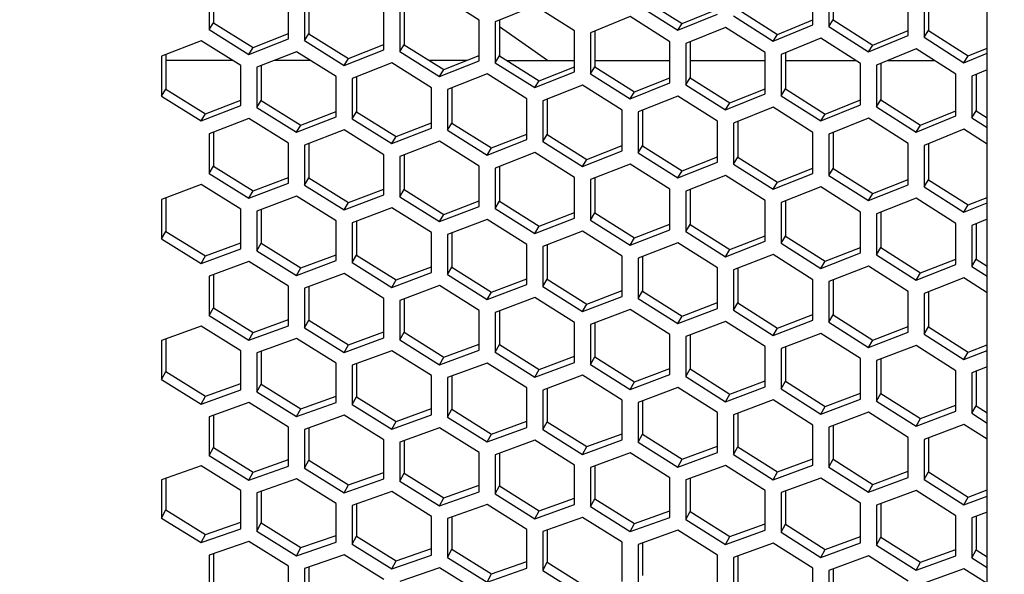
# Model space of a CAD drawing. Header units: millimetres. Extents: x 0 to 420, y 0 to 297.
# Tile 238 of 256: x 237.41 to 243.4, y 195.4 to 198.77. Entities that reach past the tile are written whole.
import ezdxf

# ---------------------------------------------------------------- set-up
doc = ezdxf.new("R2010")
doc.units = ezdxf.units.MM
doc.header["$LTSCALE"] = 23.1
doc.layers.get('0').update_dxf_attribs({"linetype": 'CONTINUOUS'})
doc.layers.add('DIM_PILOTEES', color=7, linetype='CONTINUOUS')
doc.styles.get("Standard").update_dxf_attribs({"font": 'txt', "width": 0.7})
doc.dimstyles.new('DIMSTYLE_1', dxfattribs={"dimtxt": 2.5, "dimasz": 3.5, "dimexe": 2, "dimexo": 0, "dimtad": 1, "dimdec": 0, "dimlfac": 10, "dimdsep": 46, "dimtxsty": 'Standard', "dimblk": '_FILLED', "dimblk1": '_FILLED', "dimblk2": '_FILLED', "dimcen": 0.09, "dimazin": 2, "dimtp": 1.2, "dimtm": 1.2, "dimtfac": 1, "dimtdec": 0, "dimtofl": 0, "dimtmove": 0, "dimatfit": 3, "dimldrblk": '_FILLED', "dimfxl": 0, "dimtolj": 1, "dimarcsym": 0})

# ---------------------------------------------------------------- blocks, each defined once
blk = doc.blocks.new('_FILLED')
at = {"color": 0, "linetype": 'ByBlock'}
blk.add_solid([(0, 0), (-1, 0.1429), (-1, -0.1429)], dxfattribs=at)
blk = doc.blocks.new('*D1')
at = {"layer": 'DIM_PILOTEES', "color": 2, "linetype": 'Continuous'}
for p, q in [((273.9153, 254.2086), (213.2201, 254.2086)), ((215.2201, 254.2086), (215.2201, 191.8279)), ((215.2201, 129.4471), (215.2201, 191.8279)), ((273.9407, 129.4471), (213.2201, 129.4471))]:
    blk.add_line(p, q, dxfattribs=at)
at = {"layer": 'DIM_PILOTEES', "color": 2, "linetype": 'Continuous', "xscale": 3.5, "yscale": 3.5, "zscale": 3.5}
for p, rotation in [((215.2201, 254.2086), 90), ((215.2201, 129.4471), 270)]:
    blk.add_blockref('_FILLED', p, dxfattribs=dict(at, rotation=rotation))
at = {"layer": 'DIM_PILOTEES', "color": 2, "linetype": 'Continuous', "insert": (212.0951, 191.6644), "char_height": 2.5, "width": 10.982143, "attachment_point": 2, "rotation": 90, "line_spacing_factor": 0.9}
blk.add_mtext('{\\ftxt;\\W0.0001;\\H0.0001;\\~}{\\ftxt;\\W2.9285714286;\\H2.5; }{\\ftxt;\\W0.0001;\\H0.0001;\\~}', dxfattribs=at)

msp = doc.modelspace()

# ---------------------------------------------------------------- linework, layer by layer
at = {"color": 7, "linetype": 'Continuous'}
for p, q in [((243.2945, 170.0875), (243.2945, 226.4959)), ((242.358, 198.9922), (242.358, 198.7685)), ((238.5909, 198.965), (238.5909, 198.7512)), ((242.9376, 198.9281), (242.9376, 198.7033)), ((239.1705, 198.899), (239.1705, 198.6842)), ((241.1989, 198.8988), (241.4404, 198.7464)), ((239.75, 198.8331), (239.75, 198.6172)), ((241.4404, 198.7464), (241.656, 198.8339)), ((241.7785, 198.8336), (242.0199, 198.6807)), ((238.565, 198.7095), (238.5909, 198.7512)), ((238.5909, 198.7512), (238.8324, 198.6011)), ((240.3296, 198.7671), (240.3296, 198.5501)), ((241.4145, 198.7055), (241.4404, 198.7464)), ((242.0199, 198.6807), (242.2355, 198.7687)), ((242.3321, 198.7279), (242.358, 198.7685)), ((242.358, 198.7685), (242.5995, 198.615)), ((238.8324, 198.6011), (239.048, 198.6852)), ((239.1446, 198.6425), (239.1705, 198.6842)), ((239.1705, 198.6842), (239.4119, 198.5336)), ((240.6211, 198.522), (240.3296, 198.726)), ((240.9091, 198.7012), (240.9091, 198.4831)), ((241.9941, 198.6398), (242.0199, 198.6807)), ((242.5995, 198.615), (242.8151, 198.7035)), ((242.9117, 198.6628), (242.9376, 198.7033)), ((242.9376, 198.7033), (243.179, 198.5493)), ((239.4119, 198.5336), (239.6275, 198.6182)), ((239.7241, 198.5755), (239.75, 198.6172)), ((239.75, 198.6172), (239.9915, 198.466)), ((241.4887, 198.6352), (241.4887, 198.4161)), ((242.5736, 198.5741), (242.5995, 198.615)), ((238.3011, 198.5579), (238.3011, 198.3476)), ((238.8065, 198.5591), (238.8324, 198.6011)), ((242.0682, 198.5693), (242.0682, 198.349)), ((243.179, 198.5493), (243.2945, 198.5969)), ((238.7091, 198.522), (238.3011, 198.522)), ((239.1803, 198.522), (238.9622, 198.522)), ((239.3861, 198.4916), (239.4119, 198.5336)), ((240.1334, 198.522), (239.9022, 198.522)), ((239.9915, 198.466), (240.2071, 198.5511)), ((240.3037, 198.5084), (240.3296, 198.5501)), ((240.3296, 198.5501), (240.571, 198.3985)), ((240.3745, 198.522), (240.7866, 198.522)), ((240.9091, 198.522), (241.3662, 198.522)), ((241.4887, 198.522), (241.9458, 198.522)), ((242.0682, 198.522), (242.4967, 198.522)), ((242.6478, 198.5034), (242.6478, 198.282)), ((242.6931, 198.522), (242.9731, 198.522)), ((243.1532, 198.5084), (243.179, 198.5493)), ((238.8807, 198.4901), (238.8807, 198.2788)), ((239.9656, 198.424), (239.9915, 198.466)), ((240.571, 198.3985), (240.7866, 198.484)), ((240.8832, 198.4414), (240.9091, 198.4831)), ((240.9091, 198.4831), (241.1506, 198.3309)), ((243.2273, 198.4374), (243.2273, 198.215)), ((239.4602, 198.4223), (239.4602, 198.2099)), ((240.5452, 198.3565), (240.571, 198.3985)), ((241.1506, 198.3309), (241.3662, 198.4169)), ((241.4628, 198.3744), (241.4887, 198.4161)), ((241.4887, 198.4161), (241.7302, 198.2634)), ((238.2752, 198.3048), (238.3011, 198.3476)), ((238.3011, 198.3476), (238.5426, 198.1978)), ((240.0398, 198.3545), (240.0398, 198.141)), ((241.1247, 198.2889), (241.1506, 198.3309)), ((241.7302, 198.2634), (241.9458, 198.3498)), ((242.0424, 198.3073), (242.0682, 198.349)), ((242.0682, 198.349), (242.3097, 198.1958)), ((238.5426, 198.1978), (238.7582, 198.2803)), ((238.8548, 198.2359), (238.8807, 198.2788)), ((238.8807, 198.2788), (239.1222, 198.1284)), ((240.6193, 198.2867), (240.6193, 198.0721)), ((241.7043, 198.2214), (241.7302, 198.2634)), ((242.3097, 198.1958), (242.5253, 198.2827)), ((242.6219, 198.2403), (242.6478, 198.282)), ((242.6478, 198.282), (242.8893, 198.1283)), ((238.5167, 198.1547), (238.5426, 198.1978)), ((239.1222, 198.1284), (239.3378, 198.2114)), ((239.4344, 198.167), (239.4602, 198.2099)), ((239.4602, 198.2099), (239.7017, 198.059)), ((241.1989, 198.2189), (241.1989, 198.0032)), ((242.2838, 198.1538), (242.3097, 198.1958)), ((242.8893, 198.1283), (243.1049, 198.2156)), ((243.2015, 198.1733), (243.2273, 198.215)), ((243.2273, 198.215), (243.2945, 198.1721)), ((243.2273, 198.215), (243.2945, 198.1721)), ((239.7017, 198.059), (239.9173, 198.1424)), ((240.0139, 198.0981), (240.0398, 198.141)), ((240.0398, 198.141), (240.2813, 197.9896)), ((241.7785, 198.1511), (241.7785, 197.9343)), ((238.5909, 198.086), (238.5909, 197.878)), ((239.0963, 198.0853), (239.1222, 198.1284)), ((240.2813, 197.9896), (240.4969, 198.0735)), ((242.358, 198.0833), (242.358, 197.8654)), ((242.8634, 198.0863), (242.8893, 198.1283)), ((239.1705, 198.0163), (239.1705, 197.8073)), ((239.6758, 198.0159), (239.7017, 198.059)), ((240.5935, 198.0293), (240.6193, 198.0721)), ((240.6193, 198.0721), (240.8608, 197.9202)), ((242.9376, 198.0155), (242.9376, 197.7966)), ((240.2554, 197.9465), (240.2813, 197.9896)), ((240.8608, 197.9202), (241.0764, 198.0046)), ((241.173, 197.9604), (241.1989, 198.0032)), ((241.1989, 198.0032), (241.4404, 197.8508)), ((239.75, 197.9467), (239.75, 197.7366)), ((240.8349, 197.8771), (240.8608, 197.9202)), ((241.4404, 197.8508), (241.656, 197.9356)), ((241.7526, 197.8915), (241.7785, 197.9343)), ((241.7785, 197.9343), (242.0199, 197.7814)), ((238.565, 197.8341), (238.5909, 197.878)), ((238.5909, 197.878), (238.8324, 197.728)), ((240.3296, 197.877), (240.3296, 197.6659)), ((241.4145, 197.8077), (241.4404, 197.8508)), ((242.0199, 197.7814), (242.2355, 197.8667)), ((242.3321, 197.8226), (242.358, 197.8654)), ((242.358, 197.8654), (242.5995, 197.712)), ((238.8324, 197.728), (239.048, 197.8093)), ((239.1446, 197.7633), (239.1705, 197.8073)), ((239.1705, 197.8073), (239.4119, 197.6568)), ((240.9091, 197.8074), (240.9091, 197.5951)), ((241.9941, 197.7383), (242.0199, 197.7814)), ((242.5995, 197.712), (242.8151, 197.7977)), ((242.9117, 197.7537), (242.9376, 197.7966)), ((242.9376, 197.7966), (243.179, 197.6426)), ((238.8065, 197.6837), (238.8324, 197.728)), ((239.4119, 197.6568), (239.6275, 197.7385)), ((239.7241, 197.6926), (239.75, 197.7366)), ((239.75, 197.7366), (239.9915, 197.5855)), ((241.4887, 197.7377), (241.4887, 197.5244)), ((238.3011, 197.6866), (238.3011, 197.4821)), ((239.3861, 197.6125), (239.4119, 197.6568)), ((239.9915, 197.5855), (240.2071, 197.6678)), ((240.3037, 197.6219), (240.3296, 197.6659)), ((240.3296, 197.6659), (240.571, 197.5143)), ((242.0682, 197.6681), (242.0682, 197.4537)), ((242.5736, 197.6689), (242.5995, 197.712)), ((243.179, 197.6426), (243.2945, 197.6887)), ((238.8807, 197.6151), (238.8807, 197.4096)), ((240.571, 197.5143), (240.7866, 197.597)), ((240.8832, 197.5512), (240.9091, 197.5951)), ((240.9091, 197.5951), (241.1506, 197.4431)), ((242.6478, 197.5984), (242.6478, 197.383)), ((243.1532, 197.5995), (243.179, 197.6426)), ((239.4602, 197.5436), (239.4602, 197.337)), ((239.9656, 197.5412), (239.9915, 197.5855)), ((238.2752, 197.437), (238.3011, 197.4821)), ((238.3011, 197.4821), (238.5426, 197.3324)), ((240.5452, 197.47), (240.571, 197.5143)), ((241.1506, 197.4431), (241.3662, 197.5262)), ((241.4628, 197.4804), (241.4887, 197.5244)), ((241.4887, 197.5244), (241.7302, 197.3718)), ((243.2273, 197.5288), (243.2273, 197.3122)), ((240.0398, 197.4721), (240.0398, 197.2645)), ((241.1247, 197.3988), (241.1506, 197.4431)), ((241.7302, 197.3718), (241.9458, 197.4554)), ((242.0424, 197.4097), (242.0682, 197.4537)), ((242.0682, 197.4537), (242.3097, 197.3006)), ((238.5426, 197.3324), (238.7582, 197.4121)), ((238.8548, 197.3644), (238.8807, 197.4096)), ((238.8807, 197.4096), (239.1222, 197.2593)), ((240.6193, 197.4006), (240.6193, 197.1919)), ((241.7043, 197.3275), (241.7302, 197.3718)), ((242.3097, 197.3006), (242.5253, 197.3846)), ((242.6219, 197.339), (242.6478, 197.383)), ((242.6478, 197.383), (242.8893, 197.2294)), ((238.5167, 197.287), (238.5426, 197.3324)), ((239.1222, 197.2593), (239.3378, 197.3395)), ((239.4344, 197.2919), (239.4602, 197.337)), ((239.4602, 197.337), (239.7017, 197.1863)), ((241.1989, 197.3291), (241.1989, 197.1193)), ((242.2838, 197.2563), (242.3097, 197.3006)), ((242.8893, 197.2294), (243.1049, 197.3139)), ((243.2015, 197.2682), (243.2273, 197.3122)), ((243.2273, 197.3122), (243.2945, 197.2694)), ((243.2273, 197.3122), (243.2945, 197.2694)), ((239.0963, 197.2139), (239.1222, 197.2593)), ((239.7017, 197.1863), (239.9173, 197.2669)), ((240.0139, 197.2193), (240.0398, 197.2645)), ((240.0398, 197.2645), (240.2813, 197.1132)), ((241.7785, 197.2576), (241.7785, 197.0468)), ((238.5909, 197.2186), (238.5909, 197.0167)), ((239.6758, 197.1408), (239.7017, 197.1863)), ((240.2813, 197.1132), (240.4969, 197.1942)), ((240.5935, 197.1468), (240.6193, 197.1919)), ((240.6193, 197.1919), (240.8608, 197.0402)), ((242.358, 197.1861), (242.358, 196.9742)), ((242.8634, 197.1851), (242.8893, 197.2294)), ((239.1705, 197.1453), (239.1705, 196.9423)), ((240.8608, 197.0402), (241.0764, 197.1216)), ((241.173, 197.0742), (241.1989, 197.1193)), ((241.1989, 197.1193), (241.4404, 196.9671)), ((239.75, 197.072), (239.75, 196.8679)), ((240.2554, 197.0678), (240.2813, 197.1132)), ((242.9376, 197.1147), (242.9376, 196.9017)), ((238.565, 196.9704), (238.5909, 197.0167)), ((238.5909, 197.0167), (238.8324, 196.8668)), ((240.3296, 196.9987), (240.3296, 196.7935)), ((240.8349, 196.9947), (240.8608, 197.0402)), ((241.4404, 196.9671), (241.656, 197.049)), ((241.7526, 197.0017), (241.7785, 197.0468)), ((241.7785, 197.0468), (242.0199, 196.894)), ((238.8324, 196.8668), (239.048, 196.9452)), ((239.1446, 196.896), (239.1705, 196.9423)), ((239.1705, 196.9423), (239.4119, 196.7919)), ((241.4145, 196.9217), (241.4404, 196.9671)), ((242.0199, 196.894), (242.2355, 196.9764)), ((242.3321, 196.9291), (242.358, 196.9742)), ((242.358, 196.9742), (242.5995, 196.821)), ((240.9091, 196.9254), (240.9091, 196.7192)), ((241.9941, 196.8486), (242.0199, 196.894)), ((242.5995, 196.821), (242.8151, 196.9038)), ((242.9117, 196.8565), (242.9376, 196.9017)), ((242.9376, 196.9017), (243.179, 196.7479)), ((238.3011, 196.8271), (238.3011, 196.6286)), ((238.8065, 196.8202), (238.8324, 196.8668)), ((239.4119, 196.7919), (239.6275, 196.8708)), ((239.7241, 196.8216), (239.75, 196.8679)), ((239.75, 196.8679), (239.9915, 196.717)), ((241.4887, 196.8521), (241.4887, 196.6448)), ((242.5736, 196.7755), (242.5995, 196.821)), ((239.3861, 196.7453), (239.4119, 196.7919)), ((239.9915, 196.717), (240.2071, 196.7964)), ((240.3037, 196.7473), (240.3296, 196.7935)), ((240.3296, 196.7935), (240.571, 196.6422)), ((242.0682, 196.7788), (242.0682, 196.5704)), ((243.179, 196.7479), (243.2945, 196.7924)), ((238.8807, 196.7519), (238.8807, 196.5525)), ((239.9656, 196.6705), (239.9915, 196.717)), ((240.571, 196.6422), (240.7866, 196.722)), ((240.8832, 196.6729), (240.9091, 196.7192)), ((240.9091, 196.7192), (241.1506, 196.5673)), ((242.6478, 196.7055), (242.6478, 196.4961)), ((243.1532, 196.7025), (243.179, 196.7479)), ((239.4602, 196.6768), (239.4602, 196.4763)), ((240.5452, 196.5956), (240.571, 196.6422)), ((241.1506, 196.5673), (241.3662, 196.6475)), ((241.4628, 196.5985), (241.4887, 196.6448)), ((241.4887, 196.6448), (241.7302, 196.4924)), ((238.2752, 196.5813), (238.3011, 196.6286)), ((238.3011, 196.6286), (238.5426, 196.4791)), ((240.0398, 196.6017), (240.0398, 196.4001)), ((243.2273, 196.6321), (243.2273, 196.4217)), ((238.5426, 196.4791), (238.7582, 196.5559)), ((238.8548, 196.5051), (238.8807, 196.5525)), ((238.8807, 196.5525), (239.1222, 196.4025)), ((240.6193, 196.5266), (240.6193, 196.324)), ((241.1247, 196.5207), (241.1506, 196.5673)), ((241.7302, 196.4924), (241.9458, 196.5731)), ((242.0424, 196.5242), (242.0682, 196.5704)), ((242.0682, 196.5704), (242.3097, 196.4175)), ((238.5167, 196.4315), (238.5426, 196.4791)), ((239.1222, 196.4025), (239.3378, 196.4797)), ((239.4344, 196.4289), (239.4602, 196.4763)), ((239.4602, 196.4763), (239.7017, 196.3258)), ((241.7043, 196.4458), (241.7302, 196.4924)), ((242.3097, 196.4175), (242.5253, 196.4987)), ((242.6219, 196.4498), (242.6478, 196.4961)), ((242.6478, 196.4961), (242.8893, 196.3427)), ((239.0963, 196.3548), (239.1222, 196.4025)), ((239.7017, 196.3258), (239.9173, 196.4035)), ((240.0139, 196.3527), (240.0398, 196.4001)), ((240.0398, 196.4001), (240.2813, 196.2491)), ((241.1989, 196.4515), (241.1989, 196.2478)), ((242.2838, 196.371), (242.3097, 196.4175)), ((242.8893, 196.3427), (243.1049, 196.4243)), ((243.2015, 196.3754), (243.2273, 196.4217)), ((243.2273, 196.4217), (243.2945, 196.3789)), ((243.2273, 196.4217), (243.2945, 196.3789)), ((238.5909, 196.3635), (238.5909, 196.1676)), ((241.7785, 196.3763), (241.7785, 196.1716)), ((242.8634, 196.2961), (242.8893, 196.3427)), ((239.1705, 196.2866), (239.1705, 196.0897)), ((239.6758, 196.2781), (239.7017, 196.3258)), ((240.2813, 196.2491), (240.4969, 196.3272)), ((240.5935, 196.2766), (240.6193, 196.324)), ((240.6193, 196.324), (240.8608, 196.1725)), ((242.358, 196.3012), (242.358, 196.0954)), ((240.2554, 196.2014), (240.2813, 196.2491)), ((240.8608, 196.1725), (241.0764, 196.251)), ((241.173, 196.2004), (241.1989, 196.2478)), ((241.1989, 196.2478), (241.4404, 196.0958)), ((242.9376, 196.2261), (242.9376, 196.0193)), ((238.565, 196.1191), (238.5909, 196.1676)), ((238.5909, 196.1676), (238.8324, 196.018)), ((239.75, 196.2097), (239.75, 196.0117)), ((240.8349, 196.1248), (240.8608, 196.1725)), ((241.4404, 196.0958), (241.656, 196.1748)), ((241.7526, 196.1242), (241.7785, 196.1716)), ((241.7785, 196.1716), (242.0199, 196.0191)), ((240.3296, 196.1328), (240.3296, 195.9337)), ((242.0199, 196.0191), (242.2355, 196.0986)), ((238.8324, 196.018), (239.048, 196.0936)), ((239.1446, 196.0412), (239.1705, 196.0897)), ((239.1705, 196.0897), (239.4119, 195.9396)), ((240.9091, 196.0558), (240.9091, 195.8558)), ((241.4145, 196.0481), (241.4404, 196.0958)), ((242.3321, 196.048), (242.358, 196.0954)), ((242.358, 196.0954), (242.5995, 195.9424)), ((238.3011, 195.9801), (238.3011, 195.7878)), ((238.8065, 195.9692), (238.8324, 196.018)), ((239.4119, 195.9396), (239.6275, 196.0156)), ((239.7241, 195.9632), (239.75, 196.0117)), ((239.75, 196.0117), (239.9915, 195.8611)), ((241.4887, 195.9789), (241.4887, 195.7778)), ((241.9941, 195.9714), (242.0199, 196.0191)), ((242.5995, 195.9424), (242.8151, 196.0223)), ((242.9117, 195.9719), (242.9376, 196.0193)), ((242.9376, 196.0193), (243.179, 195.8658)), ((239.3861, 195.8908), (239.4119, 195.9396)), ((239.9915, 195.8611), (240.2071, 195.9375)), ((240.3037, 195.8853), (240.3296, 195.9337)), ((240.3296, 195.9337), (240.571, 195.7827)), ((242.5736, 195.8948), (242.5995, 195.9424)), ((238.8807, 195.9014), (238.8807, 195.7081)), ((239.9656, 195.8123), (239.9915, 195.8611)), ((240.571, 195.7827), (240.7866, 195.8595)), ((242.0682, 195.902), (242.0682, 195.6999)), ((243.1532, 195.8181), (243.179, 195.8658)), ((243.179, 195.8658), (243.2945, 195.9087)), ((239.4602, 195.8227), (239.4602, 195.6284)), ((240.8832, 195.8073), (240.9091, 195.8558)), ((240.9091, 195.8558), (241.1506, 195.7042)), ((242.6478, 195.8251), (242.6478, 195.6219)), ((238.2752, 195.7382), (238.3011, 195.7878)), ((238.3011, 195.7878), (238.5426, 195.6387)), ((240.0398, 195.744), (240.0398, 195.5486)), ((240.5452, 195.7339), (240.571, 195.7827)), ((241.1506, 195.7042), (241.3662, 195.7815)), ((241.4628, 195.7293), (241.4887, 195.7778)), ((241.4887, 195.7778), (241.7302, 195.6258)), ((243.2273, 195.7482), (243.2273, 195.5439)), ((238.5426, 195.6387), (238.7582, 195.7125)), ((238.8548, 195.6585), (238.8807, 195.7081)), ((238.8807, 195.7081), (239.1222, 195.5584)), ((241.1247, 195.6554), (241.1506, 195.7042)), ((241.7302, 195.6258), (241.9458, 195.7035)), ((242.0424, 195.6514), (242.0682, 195.6999)), ((242.0682, 195.6999), (242.3097, 195.5473)), ((238.5167, 195.5888), (238.5426, 195.6387)), ((239.1222, 195.5584), (239.3378, 195.6327)), ((239.4344, 195.5788), (239.4602, 195.6284)), ((239.4602, 195.6284), (239.7017, 195.4782)), ((240.6193, 195.6653), (240.6193, 195.4689)), ((241.7043, 195.577), (241.7302, 195.6258)), ((242.3097, 195.5473), (242.5253, 195.6255)), ((242.6219, 195.5734), (242.6478, 195.6219)), ((242.6478, 195.6219), (242.8893, 195.4688)), ((241.1989, 195.5866), (241.1989, 195.3891)), ((238.5909, 195.5213), (238.5909, 195.3316)), ((239.0963, 195.5085), (239.1222, 195.5584)), ((239.7017, 195.4782), (239.9173, 195.5529)), ((240.0139, 195.499), (240.0398, 195.5486)), ((240.0398, 195.5486), (240.2813, 195.398)), ((241.7785, 195.5079), (241.7785, 195.3094)), ((242.2838, 195.4985), (242.3097, 195.5473)), ((242.8893, 195.4688), (243.1049, 195.5475)), ((243.2015, 195.4954), (243.2273, 195.5439)), ((243.2273, 195.5439), (243.2945, 195.5012)), ((239.1705, 195.4408), (239.1705, 195.2501)), ((239.6758, 195.4283), (239.7017, 195.4782)), ((240.2813, 195.398), (240.4969, 195.4731)), ((240.5935, 195.4193), (240.6193, 195.4689)), ((240.6193, 195.4689), (240.8608, 195.3177)), ((242.8634, 195.42), (242.8893, 195.4688)), ((240.2554, 195.3481), (240.2813, 195.398)), ((242.358, 195.4292), (242.358, 195.2297))]:
    msp.add_line(p, q, dxfattribs=at)
at = {"color": 3, "linetype": 'Continuous'}
for p, q in [((242.2355, 198.7388), (242.2355, 198.9921)), ((242.3321, 198.9814), (242.3321, 198.7279)), ((238.565, 198.9547), (238.565, 198.7095)), ((240.2071, 198.7677), (239.9656, 198.9194)), ((242.8151, 198.6736), (242.8151, 198.928)), ((242.9117, 198.9173), (242.9117, 198.6628)), ((239.048, 198.6537), (239.048, 198.8997)), ((239.1446, 198.8887), (239.1446, 198.6425)), ((240.5452, 198.8539), (240.3037, 198.7567)), ((240.7866, 198.7017), (240.5452, 198.8539)), ((241.173, 198.8583), (241.4145, 198.7055)), ((239.6275, 198.5866), (239.6275, 198.8337)), ((239.7241, 198.8227), (239.7241, 198.5755)), ((241.4145, 198.7055), (241.656, 198.8039)), ((241.7526, 198.7931), (241.9941, 198.6398)), ((240.2071, 198.5196), (240.2071, 198.7677)), ((240.3037, 198.7567), (240.3037, 198.5084)), ((241.1247, 198.7885), (240.8832, 198.6907)), ((241.3662, 198.6357), (241.1247, 198.7885)), ((241.9941, 198.6398), (242.2355, 198.7388)), ((238.565, 198.7095), (238.8065, 198.5591)), ((240.7866, 198.4526), (240.7866, 198.7017)), ((240.8832, 198.6907), (240.8832, 198.4414)), ((241.7043, 198.723), (241.4628, 198.6247)), ((241.9458, 198.5697), (241.7043, 198.723)), ((242.3321, 198.7279), (242.5736, 198.5741)), ((242.5736, 198.5741), (242.8151, 198.6736)), ((238.5167, 198.6418), (238.2752, 198.5479)), ((238.7582, 198.4914), (238.5167, 198.6418)), ((238.8065, 198.5591), (239.048, 198.6537)), ((239.1446, 198.6425), (239.3861, 198.4916)), ((241.3662, 198.3855), (241.3662, 198.6357)), ((241.4628, 198.6247), (241.4628, 198.3744)), ((242.2838, 198.6575), (242.0424, 198.5587)), ((242.5253, 198.5037), (242.2838, 198.6575)), ((242.9117, 198.6628), (243.1532, 198.5084)), ((239.0963, 198.5744), (238.8548, 198.4801)), ((239.3378, 198.4235), (239.0963, 198.5744)), ((239.3861, 198.4916), (239.6275, 198.5866)), ((239.7241, 198.5755), (239.9656, 198.424)), ((241.9458, 198.3185), (241.9458, 198.5697)), ((242.0424, 198.5587), (242.0424, 198.3073)), ((242.8634, 198.592), (242.6219, 198.4927)), ((243.1049, 198.4378), (242.8634, 198.592)), ((243.1532, 198.5084), (243.2945, 198.5669)), ((238.2752, 198.5479), (238.2752, 198.3048)), ((239.6758, 198.5071), (239.4344, 198.4122)), ((239.9173, 198.3557), (239.6758, 198.5071)), ((239.9656, 198.424), (240.2071, 198.5196)), ((240.3037, 198.5084), (240.5452, 198.3565)), ((242.5253, 198.2515), (242.5253, 198.5037)), ((242.6219, 198.4927), (242.6219, 198.2403)), ((238.7582, 198.2474), (238.7582, 198.4914)), ((238.8548, 198.4801), (238.8548, 198.2359)), ((240.2554, 198.4397), (240.0139, 198.3443)), ((240.4969, 198.2878), (240.2554, 198.4397)), ((240.5452, 198.3565), (240.7866, 198.4526)), ((240.8832, 198.4414), (241.1247, 198.2889)), ((243.1049, 198.1844), (243.1049, 198.4378)), ((243.2945, 198.4651), (243.2015, 198.4268)), ((239.3378, 198.1785), (239.3378, 198.4235)), ((239.4344, 198.4122), (239.4344, 198.167)), ((240.8349, 198.3724), (240.5935, 198.2765)), ((241.0764, 198.2199), (240.8349, 198.3724)), ((241.1247, 198.2889), (241.3662, 198.3855)), ((241.4628, 198.3744), (241.7043, 198.2214)), ((243.2015, 198.4268), (243.2015, 198.1733)), ((239.9173, 198.1096), (239.9173, 198.3557)), ((240.0139, 198.3443), (240.0139, 198.0981)), ((241.7043, 198.2214), (241.9458, 198.3185)), ((238.2752, 198.3048), (238.5167, 198.1547)), ((240.4969, 198.0407), (240.4969, 198.2878)), ((240.5935, 198.2765), (240.5935, 198.0293)), ((241.4145, 198.305), (241.173, 198.2086)), ((241.656, 198.1521), (241.4145, 198.305)), ((242.0424, 198.3073), (242.2838, 198.1538)), ((238.5167, 198.1547), (238.7582, 198.2474)), ((238.8548, 198.2359), (239.0963, 198.0853)), ((241.0764, 197.9719), (241.0764, 198.2199)), ((241.173, 198.2086), (241.173, 197.9604)), ((241.9941, 198.2377), (241.7526, 198.1408)), ((242.2355, 198.0842), (241.9941, 198.2377)), ((242.2838, 198.1538), (242.5253, 198.2515)), ((242.6219, 198.2403), (242.8634, 198.0863)), ((238.8065, 198.1686), (238.565, 198.0761)), ((239.048, 198.018), (238.8065, 198.1686)), ((239.0963, 198.0853), (239.3378, 198.1785)), ((239.4344, 198.167), (239.6758, 198.0159)), ((241.656, 197.903), (241.656, 198.1521)), ((241.7526, 198.1408), (241.7526, 197.8915)), ((242.5736, 198.1704), (242.3321, 198.0729)), ((242.8151, 198.0164), (242.5736, 198.1704)), ((242.8634, 198.0863), (243.1049, 198.1844)), ((243.2015, 198.1733), (243.2945, 198.1137)), ((238.565, 198.0761), (238.565, 197.8341)), ((239.3861, 198.0994), (239.1446, 198.0064)), ((239.6275, 197.9483), (239.3861, 198.0994)), ((239.6758, 198.0159), (239.9173, 198.1096)), ((240.0139, 198.0981), (240.2554, 197.9465)), ((242.2355, 197.8341), (242.2355, 198.0842)), ((243.1532, 198.103), (242.9117, 198.0051)), ((243.2945, 198.0126), (243.1532, 198.103)), ((239.048, 197.7751), (239.048, 198.018)), ((239.9656, 198.0302), (239.7241, 197.9367)), ((240.2071, 197.8786), (239.9656, 198.0302)), ((240.2554, 197.9465), (240.4969, 198.0407)), ((240.5935, 198.0293), (240.8349, 197.8771)), ((242.3321, 198.0729), (242.3321, 197.8226)), ((242.8151, 197.7652), (242.8151, 198.0164)), ((239.1446, 198.0064), (239.1446, 197.7633)), ((240.5452, 197.961), (240.3037, 197.867)), ((240.7866, 197.8089), (240.5452, 197.961)), ((240.8349, 197.8771), (241.0764, 197.9719)), ((241.173, 197.9604), (241.4145, 197.8077)), ((242.9117, 198.0051), (242.9117, 197.7537)), ((239.6275, 197.7044), (239.6275, 197.9483)), ((239.7241, 197.9367), (239.7241, 197.6926)), ((241.4145, 197.8077), (241.656, 197.903)), ((238.565, 197.8341), (238.8065, 197.6837)), ((240.2071, 197.6337), (240.2071, 197.8786)), ((240.3037, 197.867), (240.3037, 197.6219)), ((241.1247, 197.8918), (240.8832, 197.7973)), ((241.3662, 197.7392), (241.1247, 197.8918)), ((241.7526, 197.8915), (241.9941, 197.7383)), ((241.9941, 197.7383), (242.2355, 197.8341)), ((238.8065, 197.6837), (239.048, 197.7751)), ((240.7866, 197.5629), (240.7866, 197.8089)), ((240.8832, 197.7973), (240.8832, 197.5512)), ((241.7043, 197.8226), (241.4628, 197.7276)), ((241.9458, 197.6695), (241.7043, 197.8226)), ((242.3321, 197.8226), (242.5736, 197.6689)), ((238.5167, 197.7675), (238.2752, 197.6769)), ((238.7582, 197.6172), (238.5167, 197.7675)), ((239.1446, 197.7633), (239.3861, 197.6125)), ((241.3662, 197.4922), (241.3662, 197.7392)), ((241.4628, 197.7276), (241.4628, 197.4804)), ((242.2838, 197.7534), (242.0424, 197.6579)), ((242.5253, 197.5998), (242.2838, 197.7534)), ((242.5736, 197.6689), (242.8151, 197.7652)), ((242.9117, 197.7537), (243.1532, 197.5995)), ((238.2752, 197.6769), (238.2752, 197.437)), ((239.0963, 197.6965), (238.8548, 197.6053)), ((239.3378, 197.5457), (239.0963, 197.6965)), ((239.3861, 197.6125), (239.6275, 197.7044)), ((239.7241, 197.6926), (239.9656, 197.5412)), ((241.9458, 197.4215), (241.9458, 197.6695)), ((242.0424, 197.6579), (242.0424, 197.4097)), ((242.8634, 197.6843), (242.6219, 197.5881)), ((243.1049, 197.5301), (242.8634, 197.6843)), ((243.1532, 197.5995), (243.2945, 197.6561)), ((238.7582, 197.3765), (238.7582, 197.6172)), ((238.8548, 197.6053), (238.8548, 197.3644)), ((239.6758, 197.6255), (239.4344, 197.5338)), ((239.9173, 197.4742), (239.6758, 197.6255)), ((239.9656, 197.5412), (240.2071, 197.6337)), ((240.3037, 197.6219), (240.5452, 197.47)), ((242.5253, 197.3508), (242.5253, 197.5998)), ((239.3378, 197.304), (239.3378, 197.5457)), ((240.2554, 197.5544), (240.0139, 197.4622)), ((240.4969, 197.4026), (240.2554, 197.5544)), ((240.5452, 197.47), (240.7866, 197.5629)), ((240.8832, 197.5512), (241.1247, 197.3988)), ((242.6219, 197.5881), (242.6219, 197.339)), ((243.2945, 197.5556), (243.2015, 197.5184)), ((239.4344, 197.5338), (239.4344, 197.2919)), ((240.8349, 197.4834), (240.5935, 197.3907)), ((241.0764, 197.3311), (240.8349, 197.4834)), ((241.1247, 197.3988), (241.3662, 197.4922)), ((241.4628, 197.4804), (241.7043, 197.3275)), ((243.1049, 197.28), (243.1049, 197.5301)), ((243.2015, 197.5184), (243.2015, 197.2682)), ((238.2752, 197.437), (238.5167, 197.287)), ((239.9173, 197.2314), (239.9173, 197.4742)), ((240.0139, 197.4622), (240.0139, 197.2193)), ((241.7043, 197.3275), (241.9458, 197.4215)), ((238.5167, 197.287), (238.7582, 197.3765)), ((238.8548, 197.3644), (239.0963, 197.2139)), ((240.4969, 197.1589), (240.4969, 197.4026)), ((240.5935, 197.3907), (240.5935, 197.1468)), ((241.4145, 197.4124), (241.173, 197.3192)), ((241.656, 197.2595), (241.4145, 197.4124)), ((242.0424, 197.4097), (242.2838, 197.2563)), ((238.8065, 197.2984), (238.565, 197.2091)), ((239.048, 197.1479), (238.8065, 197.2984)), ((239.0963, 197.2139), (239.3378, 197.304)), ((241.0764, 197.0863), (241.0764, 197.3311)), ((241.173, 197.3192), (241.173, 197.0742)), ((241.9941, 197.3414), (241.7526, 197.2476)), ((242.2355, 197.188), (241.9941, 197.3414)), ((242.2838, 197.2563), (242.5253, 197.3508)), ((242.6219, 197.339), (242.8634, 197.1851)), ((239.4344, 197.2919), (239.6758, 197.1408)), ((241.656, 197.0137), (241.656, 197.2595)), ((241.7526, 197.2476), (241.7526, 197.0017)), ((242.5736, 197.2703), (242.3321, 197.1761)), ((242.8151, 197.1165), (242.5736, 197.2703)), ((242.8634, 197.1851), (243.1049, 197.28)), ((243.2015, 197.2682), (243.2945, 197.2087)), ((238.565, 197.2091), (238.565, 196.9704)), ((239.3861, 197.2256), (239.1446, 197.1357)), ((239.6275, 197.0746), (239.3861, 197.2256)), ((239.6758, 197.1408), (239.9173, 197.2314)), ((240.0139, 197.2193), (240.2554, 197.0678)), ((242.2355, 196.9412), (242.2355, 197.188)), ((242.3321, 197.1761), (242.3321, 196.9291)), ((243.1532, 197.1993), (242.9117, 197.1045)), ((243.2945, 197.1089), (243.1532, 197.1993)), ((239.048, 196.9084), (239.048, 197.1479)), ((239.1446, 197.1357), (239.1446, 196.896)), ((239.9656, 197.1527), (239.7241, 197.0624)), ((240.2071, 197.0012), (239.9656, 197.1527)), ((240.2554, 197.0678), (240.4969, 197.1589)), ((240.5935, 197.1468), (240.8349, 196.9947)), ((242.8151, 196.8686), (242.8151, 197.1165)), ((239.6275, 196.834), (239.6275, 197.0746)), ((239.7241, 197.0624), (239.7241, 196.8216)), ((240.5452, 197.0798), (240.3037, 196.989)), ((240.7866, 196.9279), (240.5452, 197.0798)), ((240.8349, 196.9947), (241.0764, 197.0863)), ((241.173, 197.0742), (241.4145, 196.9217)), ((242.9117, 197.1045), (242.9117, 196.8565)), ((240.2071, 196.7597), (240.2071, 197.0012)), ((241.1247, 197.007), (240.8832, 196.9156)), ((241.3662, 196.8545), (241.1247, 197.007)), ((241.4145, 196.9217), (241.656, 197.0137)), ((241.7526, 197.0017), (241.9941, 196.8486)), ((238.565, 196.9704), (238.8065, 196.8202)), ((240.3037, 196.989), (240.3037, 196.7473)), ((241.9941, 196.8486), (242.2355, 196.9412)), ((238.5167, 196.9052), (238.2752, 196.8177)), ((238.7582, 196.7551), (238.5167, 196.9052)), ((238.8065, 196.8202), (239.048, 196.9084)), ((239.1446, 196.896), (239.3861, 196.7453)), ((240.7866, 196.6853), (240.7866, 196.9279)), ((240.8832, 196.9156), (240.8832, 196.6729)), ((241.7043, 196.9341), (241.4628, 196.8423)), ((241.9458, 196.7811), (241.7043, 196.9341)), ((242.3321, 196.9291), (242.5736, 196.7755)), ((238.2752, 196.8177), (238.2752, 196.5813)), ((239.0963, 196.8305), (238.8548, 196.7425)), ((239.3378, 196.6799), (239.0963, 196.8305)), ((239.3861, 196.7453), (239.6275, 196.834)), ((239.7241, 196.8216), (239.9656, 196.6705)), ((241.3662, 196.6109), (241.3662, 196.8545)), ((241.4628, 196.8423), (241.4628, 196.5985)), ((242.2838, 196.8613), (242.0424, 196.7689)), ((242.5253, 196.7078), (242.2838, 196.8613)), ((242.5736, 196.7755), (242.8151, 196.8686)), ((242.9117, 196.8565), (243.1532, 196.7025)), ((239.9656, 196.6705), (240.2071, 196.7597)), ((241.9458, 196.5366), (241.9458, 196.7811)), ((242.0424, 196.7689), (242.0424, 196.5242)), ((242.8634, 196.7884), (242.6219, 196.6955)), ((243.1049, 196.6344), (242.8634, 196.7884)), ((243.1532, 196.7025), (243.2945, 196.7572)), ((238.7582, 196.5178), (238.7582, 196.7551)), ((238.8548, 196.7425), (238.8548, 196.5051)), ((239.6758, 196.7558), (239.4344, 196.6674)), ((239.9173, 196.6047), (239.6758, 196.7558)), ((240.3037, 196.7473), (240.5452, 196.5956)), ((242.5253, 196.4622), (242.5253, 196.7078)), ((239.3378, 196.4416), (239.3378, 196.6799)), ((239.4344, 196.6674), (239.4344, 196.4289)), ((240.2554, 196.6812), (240.0139, 196.5922)), ((240.4969, 196.5296), (240.2554, 196.6812)), ((240.5452, 196.5956), (240.7866, 196.6853)), ((240.8832, 196.6729), (241.1247, 196.5207)), ((242.6219, 196.6955), (242.6219, 196.4498)), ((243.2945, 196.6581), (243.2015, 196.6222)), ((238.2752, 196.5813), (238.5167, 196.4315)), ((239.9173, 196.3654), (239.9173, 196.6047)), ((240.0139, 196.5922), (240.0139, 196.3527)), ((240.8349, 196.6065), (240.5935, 196.517)), ((241.0764, 196.4544), (240.8349, 196.6065)), ((241.1247, 196.5207), (241.3662, 196.6109)), ((241.4628, 196.5985), (241.7043, 196.4458)), ((243.1049, 196.3878), (243.1049, 196.6344)), ((243.2015, 196.6222), (243.2015, 196.3754)), ((238.5167, 196.4315), (238.7582, 196.5178)), ((240.4969, 196.2893), (240.4969, 196.5296)), ((240.5935, 196.517), (240.5935, 196.2766)), ((241.4145, 196.5318), (241.173, 196.4418)), ((241.656, 196.3792), (241.4145, 196.5318)), ((241.7043, 196.4458), (241.9458, 196.5366)), ((242.0424, 196.5242), (242.2838, 196.371)), ((238.8548, 196.5051), (239.0963, 196.3548)), ((241.9941, 196.4572), (241.7526, 196.3667)), ((242.2355, 196.304), (241.9941, 196.4572)), ((242.2838, 196.371), (242.5253, 196.4622)), ((238.8065, 196.4404), (238.565, 196.3543)), ((239.048, 196.2902), (238.8065, 196.4404)), ((239.0963, 196.3548), (239.3378, 196.4416)), ((239.4344, 196.4289), (239.6758, 196.2781)), ((241.0764, 196.2131), (241.0764, 196.4544)), ((241.173, 196.4418), (241.173, 196.2004)), ((242.6219, 196.4498), (242.8634, 196.2961)), ((238.565, 196.3543), (238.565, 196.1191)), ((239.3861, 196.3639), (239.1446, 196.2774)), ((239.6275, 196.2132), (239.3861, 196.3639)), ((239.6758, 196.2781), (239.9173, 196.3654)), ((240.0139, 196.3527), (240.2554, 196.2014)), ((241.656, 196.1369), (241.656, 196.3792)), ((241.7526, 196.3667), (241.7526, 196.1242)), ((242.5736, 196.3825), (242.3321, 196.2915)), ((242.8151, 196.2289), (242.5736, 196.3825)), ((242.8634, 196.2961), (243.1049, 196.3878)), ((243.2015, 196.3754), (243.2945, 196.316)), ((239.048, 196.0542), (239.048, 196.2902)), ((239.1446, 196.2774), (239.1446, 196.0412)), ((239.9656, 196.2875), (239.7241, 196.2004)), ((240.2071, 196.1362), (239.9656, 196.2875)), ((240.2554, 196.2014), (240.4969, 196.2893)), ((242.2355, 196.0607), (242.2355, 196.304)), ((242.3321, 196.2915), (242.3321, 196.048)), ((243.1532, 196.3078), (242.9117, 196.2163)), ((243.2945, 196.2176), (243.1532, 196.3078)), ((240.5935, 196.2766), (240.8349, 196.1248)), ((242.8151, 195.9846), (242.8151, 196.2289)), ((239.6275, 195.9762), (239.6275, 196.2132)), ((239.7241, 196.2004), (239.7241, 195.9632)), ((240.5452, 196.211), (240.3037, 196.1234)), ((240.7866, 196.0593), (240.5452, 196.211)), ((240.8349, 196.1248), (241.0764, 196.2131)), ((241.173, 196.2004), (241.4145, 196.0481)), ((242.9117, 196.2163), (242.9117, 195.9719)), ((238.565, 196.1191), (238.8065, 195.9692)), ((240.2071, 195.8982), (240.2071, 196.1362)), ((240.3037, 196.1234), (240.3037, 195.8853)), ((241.1247, 196.1345), (240.8832, 196.0464)), ((241.3662, 195.9823), (241.1247, 196.1345)), ((241.4145, 196.0481), (241.656, 196.1369)), ((241.7526, 196.1242), (241.9941, 195.9714)), ((238.5167, 196.0553), (238.2752, 195.9711)), ((238.7582, 195.9055), (238.5167, 196.0553)), ((238.8065, 195.9692), (239.048, 196.0542)), ((239.1446, 196.0412), (239.3861, 195.8908)), ((240.7866, 195.8203), (240.7866, 196.0593)), ((240.8832, 196.0464), (240.8832, 195.8073)), ((241.7043, 196.0581), (241.4628, 195.9695)), ((241.9458, 195.9053), (241.7043, 196.0581)), ((241.9941, 195.9714), (242.2355, 196.0607)), ((242.3321, 196.048), (242.5736, 195.8948)), ((241.3662, 195.7423), (241.3662, 195.9823)), ((242.2838, 195.9816), (242.0424, 195.8925)), ((242.5253, 195.8284), (242.2838, 195.9816)), ((242.5736, 195.8948), (242.8151, 195.9846)), ((238.2752, 195.9711), (238.2752, 195.7382)), ((239.0963, 195.977), (238.8548, 195.8923)), ((239.3378, 195.8267), (239.0963, 195.977)), ((239.3861, 195.8908), (239.6275, 195.9762)), ((239.7241, 195.9632), (239.9656, 195.8123)), ((241.4628, 195.9695), (241.4628, 195.7293)), ((242.9117, 195.9719), (243.1532, 195.8181)), ((238.7582, 195.6718), (238.7582, 195.9055)), ((238.8548, 195.8923), (238.8548, 195.6585)), ((239.6758, 195.8988), (239.4344, 195.8136)), ((239.9173, 195.748), (239.6758, 195.8988)), ((239.9656, 195.8123), (240.2071, 195.8982)), ((240.3037, 195.8853), (240.5452, 195.7339)), ((241.9458, 195.6644), (241.9458, 195.9053)), ((242.0424, 195.8925), (242.0424, 195.6514)), ((242.8634, 195.9051), (242.6219, 195.8155)), ((243.1049, 195.7514), (242.8634, 195.9051)), ((243.1532, 195.8181), (243.2945, 195.8709)), ((239.3378, 195.592), (239.3378, 195.8267)), ((239.4344, 195.8136), (239.4344, 195.5788)), ((240.2554, 195.8205), (240.0139, 195.7348)), ((240.4969, 195.6692), (240.2554, 195.8205)), ((240.5452, 195.7339), (240.7866, 195.8203)), ((240.8832, 195.8073), (241.1247, 195.6554)), ((242.5253, 195.5864), (242.5253, 195.8284)), ((242.6219, 195.8155), (242.6219, 195.5734)), ((239.9173, 195.5123), (239.9173, 195.748)), ((240.8349, 195.7423), (240.5935, 195.6561)), ((241.0764, 195.5905), (240.8349, 195.7423)), ((241.1247, 195.6554), (241.3662, 195.7423)), ((243.1049, 195.5084), (243.1049, 195.7514)), ((243.2945, 195.7732), (243.2015, 195.7386)), ((238.2752, 195.7382), (238.5167, 195.5888)), ((240.0139, 195.7348), (240.0139, 195.499)), ((241.4628, 195.7293), (241.7043, 195.577)), ((243.2015, 195.7386), (243.2015, 195.4954)), ((238.5167, 195.5888), (238.7582, 195.6718)), ((238.8548, 195.6585), (239.0963, 195.5085)), ((240.4969, 195.4326), (240.4969, 195.6692)), ((240.5935, 195.6561), (240.5935, 195.4193)), ((241.4145, 195.664), (241.173, 195.5773)), ((241.656, 195.5117), (241.4145, 195.664)), ((241.7043, 195.577), (241.9458, 195.6644)), ((242.0424, 195.6514), (242.2838, 195.4985)), ((238.8065, 195.5952), (238.565, 195.5124)), ((239.048, 195.4453), (238.8065, 195.5952)), ((239.0963, 195.5085), (239.3378, 195.592)), ((239.4344, 195.5788), (239.6758, 195.4283)), ((241.0764, 195.3528), (241.0764, 195.5905)), ((241.173, 195.5773), (241.173, 195.3395)), ((241.9941, 195.5857), (241.7526, 195.4986)), ((242.2355, 195.4329), (241.9941, 195.5857)), ((242.2838, 195.4985), (242.5253, 195.5864)), ((242.6219, 195.5734), (242.8634, 195.42)), ((238.565, 195.5124), (238.565, 195.2809)), ((239.3861, 195.5152), (239.1446, 195.4319)), ((239.6275, 195.3648), (239.3861, 195.5152)), ((239.6758, 195.4283), (239.9173, 195.5123)), ((241.656, 195.2731), (241.656, 195.5117)), ((242.5736, 195.5075), (242.3321, 195.4198)), ((242.8151, 195.3542), (242.5736, 195.5075)), ((242.8634, 195.42), (243.1049, 195.5084)), ((239.048, 195.213), (239.048, 195.4453)), ((240.0139, 195.499), (240.2554, 195.3481)), ((241.7526, 195.4986), (241.7526, 195.2598)), ((243.2015, 195.4954), (243.2945, 195.4362)), ((239.1446, 195.4319), (239.1446, 195.1994)), ((239.9656, 195.4351), (239.7241, 195.3514)), ((240.2071, 195.2843), (239.9656, 195.4351)), ((240.2554, 195.3481), (240.4969, 195.4326)), ((240.5935, 195.4193), (240.8349, 195.2678)), ((242.2355, 195.1934), (242.2355, 195.4329)), ((242.3321, 195.4198), (242.3321, 195.1801)), ((243.1532, 195.4292), (242.9117, 195.3411)), ((243.2945, 195.3392), (243.1532, 195.4292))]:
    msp.add_line(p, q, dxfattribs=at)

# ---------------------------------------------------------------- dimensions: what is measured, and where the dimension line sits
at = {"layer": 'DIM_PILOTEES', "color": 2, "linetype": 'Continuous'}
dim = msp.add_linear_dim(base=(215.2201, 254.2086), p1=(273.9407, 129.4471), p2=(273.9153, 254.2086), angle=90, text='{\\ftxt;\\W0.0001;\\H0.0001;\\~}{\\ftxt;\\W2.9285714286;\\H2.5; }{\\ftxt;\\W0.0001;\\H0.0001;\\~}', dimstyle='DIMSTYLE_1', dxfattribs=at)
dim.commit()
dim.dimension.update_dxf_attribs({"geometry": '*D1', "text_midpoint": (215.2201, 191.3072), "dimtype": 160})

doc.saveas('drawing.dxf')
